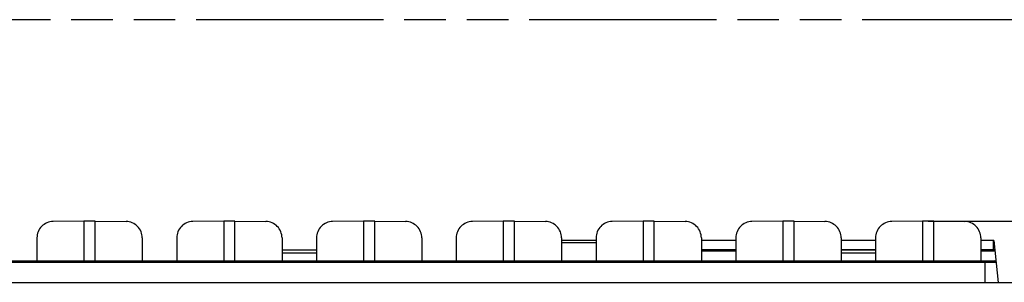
# Model space of a CAD drawing. Header units: millimetres. Extents: x 0 to 210, y 0 to 297.
# Tile 13 of 31: x 88 to 134, y 170 to 183. Entities that reach past the tile are written whole.
import ezdxf

# ---------------------------------------------------------------- set-up
doc = ezdxf.new("R2010")
doc.units = ezdxf.units.MM
doc.header["$LTSCALE"] = 19.36
doc.linetypes.add('PHANTOM', pattern=[0.8, 0.45, -0.05, 0.1, -0.05, 0.1, -0.05])
doc.layers.get('0').update_dxf_attribs({"linetype": 'CONTINUOUS'})
doc.layers.add('DEFAULT_3', color=7, linetype='PHANTOM')
doc.layers.add('Z_DIM_2D', color=7, linetype='CONTINUOUS')
doc.styles.add('TEXTSTYLE_3', font='helveticaneueltw1g-ltcn.otf')
doc.dimstyles.new('DIMSTYLE_4', dxfattribs={"dimtxt": 2.1, "dimasz": 3.5, "dimexe": 1.5, "dimexo": 0, "dimgap": 0.525, "dimtad": 1, "dimdec": 1, "dimlfac": 4, "dimdsep": 46, "dimtxsty": 'TEXTSTYLE_3', "dimblk": '_FILLED', "dimblk1": '_FILLED', "dimblk2": '_FILLED', "dimcen": 0.09, "dimclrt": 5, "dimadec": 0, "dimazin": 0, "dimtp": 0.2, "dimtm": 0.2, "dimtfac": 1, "dimtdec": 1, "dimtofl": 0, "dimtmove": 0, "dimatfit": 3, "dimldrblk": '_FILLED', "dimfxl": 0, "dimtolj": 1, "dimarcsym": 0})

# ---------------------------------------------------------------- blocks, each defined once
blk = doc.blocks.new('*D5')
at = {"layer": 'Z_DIM_2D', "color": 2, "linetype": 'Continuous'}
for p, q in [((137.446, 171.87), (137.446, 179.39)), ((130.638, 173.295), (138.946, 173.295)), ((137.446, 173.295), (137.446, 171.87)), ((137.446, 170.444), (137.446, 171.87)), ((133.274, 170.444), (138.946, 170.444))]:
    blk.add_line(p, q, dxfattribs=at)
at = {"layer": 'Z_DIM_2D', "color": 5, "linetype": 'Continuous', "style": 'TEXTSTYLE_3'}
blk.add_text('11.4', height=2.1, rotation=90, dxfattribs=at).set_placement((136.921, 174.453))
blk = doc.blocks.new('_FILLED')
at = {"color": 0, "linetype": 'ByBlock'}
blk.add_solid([(0, 0), (-1, 0.125), (-1, -0.125)], dxfattribs=at)
blk = doc.blocks.new('_NONE')

msp = doc.modelspace()

# ---------------------------------------------------------------- linework, layer by layer
at = {"color": 7, "linetype": 'Continuous'}
for p, q in [((91.37548, 173.29396), (89.93913, 173.27733)), ((91.90019, 173.29396), (93.33654, 173.27733)), ((97.87548, 173.29396), (96.43913, 173.27733)), ((98.40019, 173.29396), (99.83654, 173.27733)), ((104.37548, 173.29396), (102.93913, 173.27733)), ((104.90019, 173.29396), (106.33654, 173.27733)), ((110.87548, 173.29396), (109.43913, 173.27733)), ((111.40019, 173.29396), (112.83654, 173.27733)), ((117.37548, 173.29396), (115.93913, 173.27733)), ((117.90019, 173.29396), (119.33654, 173.27733)), ((123.87548, 173.29396), (122.43913, 173.27733)), ((124.40019, 173.29396), (125.83654, 173.27733)), ((130.37548, 173.29396), (128.93913, 173.27733)), ((130.90019, 173.29396), (132.33654, 173.27733)), ((89.18913, 172.51578), (89.18913, 171.44417)), ((94.08654, 172.51578), (94.08654, 171.44417)), ((95.68913, 172.51578), (95.68913, 171.44417)), ((100.58654, 172.51578), (100.58654, 171.44417)), ((102.18913, 172.51578), (102.18913, 171.44417)), ((107.08654, 172.51578), (107.08654, 171.44417)), ((108.68913, 172.51578), (108.68913, 171.44417)), ((113.58654, 172.51578), (113.58654, 171.44417)), ((115.18913, 172.39417), (113.58654, 172.39417)), ((115.18913, 172.51578), (115.18913, 171.44417)), ((120.08654, 172.51578), (120.08654, 171.44417)), ((121.68913, 172.39417), (120.08654, 172.39417)), ((121.68913, 172.51578), (121.68913, 171.44417)), ((126.58654, 172.51578), (126.58654, 171.44417)), ((128.18913, 172.39417), (126.58654, 172.39417)), ((128.18913, 172.51578), (128.18913, 171.44417)), ((133.08654, 172.51578), (133.08654, 171.44417)), ((133.68355, 172.39417), (133.08654, 172.39417)), ((133.68355, 172.39415), (133.88843, 170.44429)), ((102.18913, 171.94417), (100.58654, 171.94417)), ((128.18913, 171.94417), (126.58654, 171.94417)), ((133.6729, 171.90752), (133.7347, 171.90752)), ((62.55986, 171.44417), (133.71581, 171.44417)), ((62.38724, 170.44429), (133.88843, 170.44429))]:
    msp.add_line(p, q, dxfattribs=at)
at = {"color": 9, "linetype": 'Continuous'}
for p, q in [((91.37548, 173.29396), (91.37548, 171.44417)), ((91.90019, 171.44417), (91.90019, 173.29396)), ((97.87548, 173.29396), (97.87548, 171.44417)), ((98.40019, 171.44417), (98.40019, 173.29396)), ((104.37548, 173.29396), (104.37548, 171.44417)), ((104.90019, 171.44417), (104.90019, 173.29396)), ((110.87548, 173.29396), (110.87548, 171.44417)), ((111.40019, 171.44417), (111.40019, 173.29396)), ((117.37548, 173.29396), (117.37548, 171.44417)), ((117.90019, 171.44417), (117.90019, 173.29396)), ((123.87548, 173.29396), (123.87548, 171.44417)), ((124.40019, 171.44417), (124.40019, 173.29396)), ((130.37548, 173.29396), (130.37548, 171.44417)), ((130.90019, 171.44417), (130.90019, 173.29396)), ((113.58654, 172.30289), (115.18913, 172.30289)), ((133.6729, 171.97266), (133.6729, 172.39417)), ((100.58654, 171.81505), (102.18913, 171.81505)), ((120.08654, 171.97266), (121.68913, 171.97266)), ((120.08654, 171.90752), (121.68913, 171.90752)), ((126.58654, 171.97266), (128.18913, 171.97266)), ((126.58654, 171.81505), (128.18913, 171.81505)), ((133.08654, 171.97266), (133.72785, 171.97266)), ((133.08654, 171.90752), (133.6729, 171.90752)), ((62.48527, 171.37701), (133.7904, 171.37701)), ((133.27367, 171.44417), (133.27367, 170.44429))]:
    msp.add_line(p, q, dxfattribs=at)
at = {"color": 7, "linetype": 'Continuous'}
msp.add_arc((133.71581, 171.36917), 0.075, 6, 90, dxfattribs=at)
for centre, major_axis, ratio, start_param, end_param in [((89.93913, 172.52446), (0.44121, 0.61392), 0.9879065, 0.62893001, 2.19972634), ((91.63783, 173.12049), (2, 0), 0.08748866, 1.43923954, 1.70235311), ((93.33654, 172.52446), (0.44121, -0.61392), 0.9879065, 0.94186631, 2.51266264), ((96.43913, 172.52446), (0.44121, 0.61392), 0.9879065, 0.62893001, 2.19972634), ((98.13783, 173.12049), (2, 0), 0.08748866, 1.43923954, 1.70235311), ((99.83654, 172.52446), (0.44121, -0.61392), 0.9879065, 0.94186631, 2.51266264), ((102.93913, 172.52446), (0.44121, 0.61392), 0.9879065, 0.62893001, 2.19972634), ((104.63783, 173.12049), (2, 0), 0.08748866, 1.43923954, 1.70235311), ((106.33654, 172.52446), (0.44121, -0.61392), 0.9879065, 0.94186631, 2.51266264), ((109.43913, 172.52446), (0.44121, 0.61392), 0.9879065, 0.62893001, 2.19972634), ((111.13783, 173.12049), (2, 0), 0.08748866, 1.43923954, 1.70235311), ((112.83654, 172.52446), (0.44121, -0.61392), 0.9879065, 0.94186631, 2.51266264), ((115.93913, 172.52446), (0.44121, 0.61392), 0.9879065, 0.62893001, 2.19972634), ((117.63783, 173.12049), (2, 0), 0.08748866, 1.43923954, 1.70235311), ((119.33654, 172.52446), (0.44121, -0.61392), 0.9879065, 0.94186631, 2.51266264), ((122.43913, 172.52446), (0.44121, 0.61392), 0.9879065, 0.62893001, 2.19972634), ((124.13783, 173.12049), (2, 0), 0.08748866, 1.43923954, 1.70235311), ((125.83654, 172.52446), (0.44121, -0.61392), 0.9879065, 0.94186631, 2.51266264), ((128.93913, 172.52446), (0.44121, 0.61392), 0.9879065, 0.62893001, 2.19972634), ((130.63783, 173.12049), (2, 0), 0.08748866, 1.43923954, 1.70235311), ((132.33654, 172.52446), (0.44121, -0.61392), 0.9879065, 0.94186631, 2.51266264)]:
    msp.add_ellipse(centre, major_axis=major_axis, ratio=ratio, start_param=start_param, end_param=end_param, dxfattribs=at)
at = {"layer": 'DEFAULT_3', "color": 91, "linetype": 'PHANTOM', "true_color": 0x80ff80}
msp.add_line((50.12864, 182.68), (150.12864, 182.68), dxfattribs=at)

# ---------------------------------------------------------------- dimensions: what is measured, and where the dimension line sits
at = {"layer": 'Z_DIM_2D', "color": 2, "linetype": 'Continuous'}
dim = msp.add_linear_dim(base=(137.4459, 173.29547), p1=(133.27367, 170.44429), p2=(130.63783, 173.29547), angle=90, dimstyle='DIMSTYLE_4', override={"dimblk1": 'NONE', "dimblk2": 'NONE', "dimsah": 1}, dxfattribs=at)
dim.commit()
dim.dimension.update_dxf_attribs({"geometry": '*D5', "text_midpoint": (137.4459, 176.97622), "dimtype": 160})

doc.saveas('drawing.dxf')
